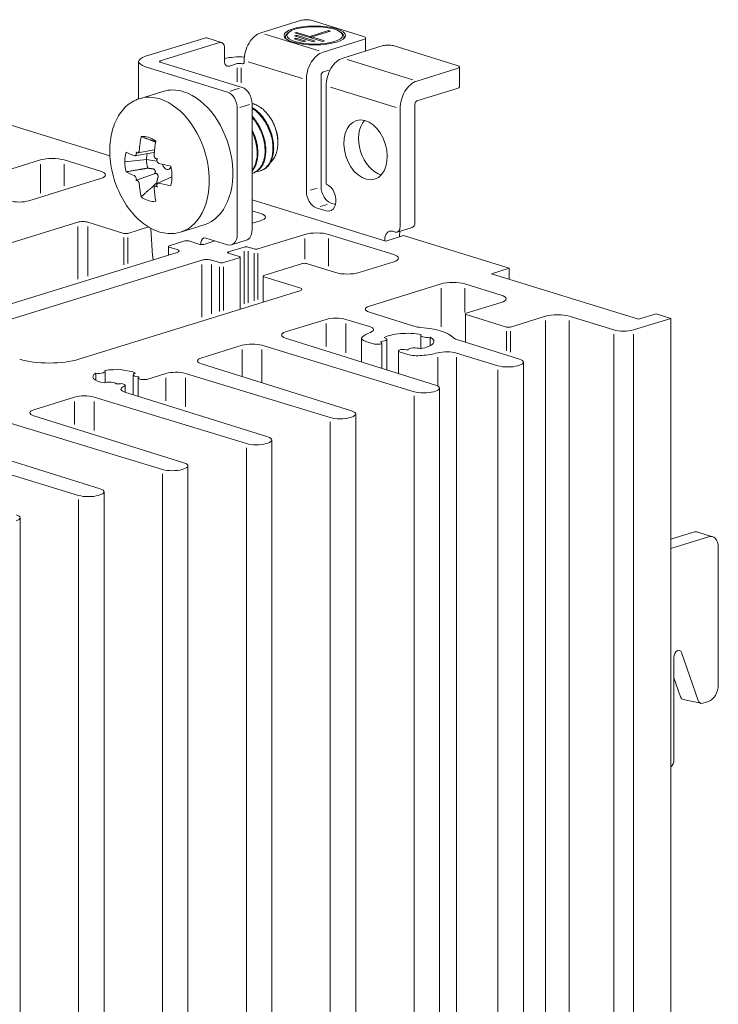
# Model space of a CAD drawing. Header units: millimetres. Extents: x -556 to 0, y 0 to 403.
# Tile 17 of 30: x -431 to -381, y 223 to 293. Entities that reach past the tile are written whole.
import ezdxf

# ---------------------------------------------------------------- set-up
doc = ezdxf.new("R2010")
doc.units = ezdxf.units.MM
doc.header["$LTSCALE"] = 2

# ---------------------------------------------------------------- blocks, each defined once
blk = doc.blocks.new('CGI1005-00')
at = {"color": 0, "linetype": 'Continuous', "lineweight": 0, "extrusion": (-0.707107, -0.218508, 0.672499)}
for p, q in [((-414.06553224, 292.17123289), (-411.16639444, 293.06711574)), ((-410.45928765, 293.06711574), (-406.71162171, 291.90902327)), ((-412.1032835, 292.18631249), (-412.19785766, 292.10124741)), ((-411.66136918, 291.95272488), (-411.51994783, 291.99642648)), ((-410.3178663, 291.53755965), (-411.66136918, 291.95272488)), ((-411.62601384, 292.16030749), (-411.48459249, 292.20400909)), ((-409.64611486, 291.54848505), (-411.62601384, 292.16030749)), ((-411.51994783, 291.90902327), (-411.51994783, 291.99642648)), ((-411.51994783, 291.99642648), (-410.17644494, 291.58126126)), ((-411.48459249, 292.11660589), (-411.48459249, 292.20400909)), ((-411.48459249, 292.20400909), (-410.56535367, 291.91994867)), ((-410.56535367, 291.91994867), (-409.22185079, 292.3351139)), ((-409.08042943, 292.29141229), (-410.42393232, 291.87624707)), ((-409.22185079, 292.3351139), (-409.22185079, 292.24771069)), ((-409.22185079, 292.3351139), (-409.08042943, 292.29141229)), ((-408.32031706, 292.18631249), (-408.2257429, 292.10124741)), ((-418.09604089, 291.79976927), (-422.33868158, 290.48872119)), ((-421.27802141, 290.16095918), (-417.03538072, 291.47200725)), ((-417.94841999, 291.80195229), (-416.88775982, 291.47419027)), ((-411.69672452, 291.74514226), (-411.55530317, 291.78884387)), ((-410.98961774, 291.52663425), (-411.69672452, 291.74514226)), ((-411.55530317, 291.70144066), (-411.55530317, 291.78884387)), ((-411.55530317, 291.78884387), (-410.84819638, 291.57033585)), ((-410.84819638, 291.57033585), (-410.98961774, 291.52663425)), ((-410.56535367, 291.83254547), (-410.56535367, 291.91994867)), ((-410.51298155, 291.81636159), (-410.42393232, 291.87624707)), ((-410.42393232, 291.87624707), (-409.5046935, 291.59218666)), ((-410.17644494, 291.58126126), (-410.3178663, 291.53755965)), ((-409.5046935, 291.59218666), (-409.64611486, 291.54848505)), ((-406.71162171, 291.69051526), (-409.61075952, 290.79463241)), ((-408.19654596, 290.35761639), (-405.29740815, 291.25349924)), ((-406.56517511, 291.79976927), (-406.56517511, 290.8617377)), ((-404.59030137, 291.25349924), (-399.99410729, 289.83319716)), ((-416.68182733, 291.105733), (-416.68182733, 290.15467648)), ((-422.83660005, 287.43552995), (-422.83660005, 290.11725757)), ((-421.27802141, 290.07355597), (-421.27802141, 290.16095918)), ((-421.27802141, 290.07355597), (-415.40903512, 288.25993947)), ((-416.32827394, 289.78840223), (-415.76258851, 289.96320864)), ((-415.40903512, 289.94135784), (-415.4797458, 289.96320864)), ((-415.26761377, 290.08786754), (-415.26761377, 290.18297319)), ((-416.46969529, 287.93217745), (-422.33868158, 289.74579395)), ((-409.75218087, 281.14525999), (-409.75218087, 289.13413473)), ((-409.61075952, 289.36804764), (-409.10148044, 289.52542353)), ((-402.8932451, 288.71880629), (-399.99410729, 289.61468915)), ((-399.84766068, 289.72394315), (-399.84766068, 288.29735838)), ((-410.81284105, 288.80637271), (-410.81284105, 280.81749798)), ((-421.09252952, 287.97531182), (-422.7780951, 287.45444341)), ((-409.39862748, 281.33153847), (-409.39862748, 288.36935669)), ((-399.99410729, 288.18810437), (-402.8932451, 287.29222152)), ((-414.70192834, 278.05533804), (-414.70192834, 287.09037494)), ((-403.03466645, 287.05830861), (-403.03466645, 278.59390562)), ((-415.76258851, 286.76261292), (-415.76258851, 277.72757602)), ((-404.09532662, 286.7305466), (-404.09532662, 278.2661436)), ((-433.75845609, 286.10107559), (-424.88554299, 283.35919465)), ((-413.3628917, 286.03217337), (-413.44806669, 286.15682914)), ((-412.85426716, 284.3862298), (-412.85426716, 284.27954381)), ((-423.09729758, 283.36135182), (-421.7365548, 283.59705603)), ((-421.69048525, 283.78006212), (-422.89738309, 283.57100652)), ((-429.8693688, 283.06381422), (-432.37959787, 282.28811078)), ((-425.55601743, 282.25533458), (-428.17231252, 283.06381422)), ((-423.81319837, 282.94306053), (-422.26464452, 283.10317424)), ((-422.26464452, 283.10317424), (-421.519691, 282.98587981)), ((-421.5270848, 283.1556912), (-421.49455165, 283.16384568)), ((-422.9890144, 281.60813303), (-421.65505056, 282.08743593)), ((-414.68351059, 282.11006447), (-414.61627383, 282.13084177)), ((-414.11782516, 282.28487088), (-414.0505884, 282.30564818)), ((-430.68746098, 280.14521208), (-425.55601743, 281.73091535)), ((-421.44802015, 281.39298793), (-420.442216, 281.8623188)), ((-421.52839829, 281.23997785), (-421.65261195, 281.18201695)), ((-414.70192834, 280.21228466), (-405.12063146, 277.2515011)), ((-408.72652634, 279.8772588), (-409.04507409, 279.97569547)), ((-414.10088758, 279.23992401), (-414.70192834, 279.42565582)), ((-410.10573426, 279.64793345), (-409.39862748, 279.42942543)), ((-427.18236303, 278.60625077), (-443.02155493, 273.7116713)), ((-423.8943165, 277.80869653), (-426.47525625, 278.60625077)), ((-414.70192834, 278.52977297), (-414.10088758, 278.71550478)), ((-422.12583915, 278.26778288), (-423.61147378, 277.80869653)), ((-421.82507683, 276.18940009), (-421.95130083, 278.16889573)), ((-418.14011143, 278.42108619), (-419.82567701, 277.90021778)), ((-404.44888001, 277.89986935), (-404.62565671, 277.95449635)), ((-403.24059894, 278.22544834), (-404.30125911, 277.89768633)), ((-420.6416253, 276.91281368), (-419.51025445, 277.2624265)), ((-419.22741174, 277.2624265), (-418.44959428, 277.02206768)), ((-418.37176428, 277.14871592), (-418.38109066, 277.0082199)), ((-418.16675157, 277.02206768), (-417.36197535, 277.27075721)), ((-418.01955627, 277.47396089), (-416.46969529, 276.99502751)), ((-416.17445349, 276.99066147), (-415.11379331, 277.31842348)), ((-410.91890706, 277.73221872), (-414.27766427, 276.69430567)), ((-404.55494603, 276.29006584), (-409.22185079, 277.73221872)), ((-405.19134214, 277.36845755), (-405.19134214, 277.2733519)), ((-405.12063146, 277.2515011), (-403.84783925, 277.64481552)), ((-404.13068196, 277.55741231), (-404.13068196, 277.69621957)), ((-403.84783925, 277.64481552), (-396.28179669, 275.30677979)), ((-420.70020395, 276.23918784), (-420.70020395, 276.86911207)), ((-420.07593988, 276.65060406), (-420.6416253, 276.82541047)), ((-415.26761377, 276.82541047), (-416.39898462, 276.47579765)), ((-416.39898462, 276.38839445), (-416.39898462, 276.47579765)), ((-414.56050699, 276.69430567), (-414.98477105, 276.82541047)), ((-435.95048712, 271.52659118), (-420.07593988, 276.43209605)), ((-418.30817293, 275.88582602), (-434.18272016, 270.98032115)), ((-417.03538072, 275.71101961), (-417.60106614, 275.88582602)), ((-415.62116716, 276.06063243), (-416.75253801, 275.71101961)), ((-416.39898462, 276.38839445), (-415.62116716, 276.14803563)), ((-415.56258851, 272.36409802), (-415.56258851, 276.10433403)), ((-407.02981977, 275.00086857), (-404.55494603, 275.76564661)), ((-413.8534002, 274.79328596), (-411.09568376, 275.64546721)), ((-410.81284105, 275.64546721), (-408.72687604, 275.00086857)), ((-396.28179669, 275.30677979), (-397.5545889, 274.91346537)), ((-396.28179669, 274.52015094), (-396.28179669, 275.30677979)), ((-413.91197885, 272.87416446), (-413.91197885, 274.74958436)), ((-411.27246045, 273.90832851), (-413.8534002, 274.70588275)), ((-397.5545889, 274.91346537), (-387.01869786, 271.65769598)), ((-427.11165235, 268.79524102), (-411.27246045, 273.6898205)), ((-401.16083348, 274.19238893), (-406.29227703, 272.60668566)), ((-396.84748212, 273.38390928), (-399.46377721, 274.19238893)), ((-399.35771119, 272.08378661), (-396.84748212, 272.85949005)), ((-409.3937081, 271.64829076), (-412.30268467, 270.74936756)), ((-406.2927238, 271.13428806), (-407.98444826, 271.64981089)), ((-406.2971963, 272.17120042), (-403.03966691, 271.15041421)), ((-399.41628983, 270.01498519), (-399.41628983, 272.040085)), ((-396.45857339, 271.10050055), (-399.35771119, 271.9963834)), ((-393.6655016, 271.876204), (-396.17573067, 271.10050055)), ((-388.78646481, 270.89291794), (-391.96844533, 271.876204)), ((-384.68524548, 271.72324839), (-387.37225125, 270.89291794)), ((-387.01869786, 271.65769598), (-385.74590565, 272.05101041)), ((-385.74590565, 272.05101041), (-384.68524548, 271.72324839)), ((-384.68524548, 186.12816192), (-384.68524548, 271.72324839)), ((-412.30760394, 270.31388232), (-401.55459635, 266.94429738)), ((-406.85112431, 268.60402846), (-406.85112431, 270.2883222)), ((-405.04514448, 268.03810284), (-405.04514448, 270.22654544)), ((-402.61542764, 269.55403913), (-402.61542764, 270.51052892)), ((-401.9384138, 269.75914782), (-401.9384138, 270.36602717)), ((-400.03772374, 270.20971902), (-395.54418871, 268.80161549)), ((-415.40411574, 269.79097265), (-418.31309231, 268.89204946)), ((-403.09064999, 266.46963071), (-413.9948559, 269.79249279)), ((-406.00451493, 269.89870649), (-406.55823109, 270.06981419)), ((-405.46463422, 270.05112188), (-405.46463422, 270.07405311)), ((-405.40146685, 268.14976076), (-405.40146685, 269.9120303)), ((-404.21248391, 267.77717859), (-404.21248391, 269.39613806)), ((-403.54161046, 269.13762715), (-404.09532662, 269.30873485)), ((-397.08024235, 268.32694881), (-400.05915368, 269.23471885)), ((-418.31801158, 268.45656422), (-407.56500399, 265.08697928)), ((-395.54910798, 268.36613025), (-395.67098252, 268.32846895)), ((-395.25621476, 182.9895518), (-395.25621476, 268.58463826)), ((-425.90184606, 267.29091484), (-425.90184606, 267.78672507)), ((-425.23279413, 267.12351667), (-425.23279413, 267.93213437)), ((-423.22133543, 266.25232803), (-423.22133543, 267.68278302)), ((-422.86622431, 266.14104966), (-422.86622431, 267.40685381)), ((-422.74526798, 267.36947624), (-422.86622431, 267.40685381)), ((-420.88049083, 267.77091766), (-422.17958255, 267.36947624)), ((-409.10105763, 264.6123126), (-419.471231, 267.7724378)), ((-424.0329505, 267.04631559), (-423.91199417, 267.00893802)), ((-423.79483688, 266.43204164), (-423.79483688, 266.92153482)), ((-401.2666224, 181.13223369), (-401.2666224, 266.72732016)), ((-427.42493102, 266.07633644), (-430.33390759, 265.17741325)), ((-415.11146527, 262.7549945), (-426.01567118, 266.07785658)), ((-423.80846674, 266.43631272), (-413.57541164, 263.22966118)), ((-401.55951562, 266.50881215), (-401.68139016, 266.47115084)), ((-430.33882686, 264.74192801), (-419.58581928, 261.37234307)), ((-407.56992326, 264.65149404), (-407.6917978, 264.61383274)), ((-407.27703004, 179.27491559), (-407.27703004, 264.87000205)), ((-421.12187291, 260.89767639), (-432.02607882, 264.22053848)), ((-427.13228055, 259.04035829), (-438.03648646, 262.36322037)), ((-436.3492345, 262.88460991), (-425.59622692, 259.51502497)), ((-413.5803309, 262.79417594), (-413.70220544, 262.75651463)), ((-413.28743768, 177.41759748), (-413.28743768, 263.01268395)), ((-419.59073854, 260.93685783), (-419.71261308, 260.89919653)), ((-419.29784532, 175.56027938), (-419.29784532, 261.15536585)), ((-425.60114618, 259.07953973), (-425.72302072, 259.04187843)), ((-425.30825296, 173.70296128), (-425.30825296, 259.29804774)), ((-431.3186606, 171.84564317), (-431.3186606, 257.44072964)), ((-384.68524548, 255.9037255), (-383.05889988, 256.40629393)), ((-381.99823971, 256.07853191), (-384.68524548, 255.24820146)), ((-382.76365808, 256.41065997), (-381.7029979, 256.08289795)), ((-381.29113293, 255.3459834), (-381.29113293, 245.45499563)), ((-383.93380951, 247.78148443), (-382.73590141, 244.35026056)), ((-384.47311345, 247.43878239), (-384.47311345, 240.0968496)), ((-383.99968958, 244.61525257), (-384.47311345, 245.97130258)), ((-383.79892469, 244.41741253), (-382.53513653, 244.15242052)), ((-381.99823971, 244.2854311), (-382.40356728, 244.160178))]:
    blk.add_line(p, q, dxfattribs=at)
at = {"color": 31, "linetype": 'Continuous', "lineweight": 0, "extrusion": (-0.707107, -0.218508, 0.672499)}
for p, q in [((-409.89738629, 290.88320495), (-413.77890547, 292.08266035)), ((-414.980987, 290.09440065), (-411.09946781, 288.89494526)), ((-403.17987187, 288.80737884), (-407.88125651, 290.26018659)), ((-415.76258851, 289.66320864), (-415.76258851, 288.66919348)), ((-415.4797458, 289.66320864), (-415.4797458, 288.58179027)), ((-415.59960536, 288.19925188), (-416.27912505, 287.99286504)), ((-409.08333804, 288.27192689), (-404.38195339, 286.81911914)), ((-415.57201827, 286.82330051), (-414.89249858, 287.02968735)), ((-429.8693688, 280.69801647), (-429.8693688, 282.76381422)), ((-428.17231252, 281.2224357), (-428.17231252, 282.76381422)), ((-410.03803623, 281.05422861), (-410.52698568, 280.90852936)), ((-409.8198789, 279.73896483), (-409.33092945, 279.88466408)), ((-427.18236303, 274.53609053), (-427.18236303, 278.30625077)), ((-426.47525625, 274.75459854), (-426.47525625, 278.30625077)), ((-423.8943165, 275.55215278), (-423.8943165, 277.50869653)), ((-423.61147378, 275.63955599), (-423.61147378, 277.50869653)), ((-410.91890706, 275.96259566), (-410.91890706, 277.43221872)), ((-409.22185079, 275.45382418), (-409.22185079, 277.43221872)), ((-415.26761377, 272.75525023), (-415.26761377, 276.52541047)), ((-414.98477105, 272.84265343), (-414.98477105, 276.52541047)), ((-414.56050699, 272.97375824), (-414.56050699, 276.39430567)), ((-414.27766427, 273.06116145), (-414.27766427, 276.39430567)), ((-418.30817293, 271.81566578), (-418.30817293, 275.58582602)), ((-417.60106614, 272.03417379), (-417.60106614, 275.58582602)), ((-417.03538072, 272.2089802), (-417.03538072, 275.41101961)), ((-416.75253801, 272.2963834), (-416.75253801, 275.41101961)), ((-401.16083348, 271.10551474), (-401.16083348, 273.89238893)), ((-399.46377721, 272.13637523), (-399.46377721, 273.89238893)), ((-393.6655016, 186.58111753), (-393.6655016, 271.576204)), ((-391.96844533, 186.58111753), (-391.96844533, 271.576204)), ((-409.3937081, 269.70077783), (-409.3937081, 271.34829076)), ((-407.98444826, 269.25916922), (-407.98444826, 271.34981089)), ((-396.45857339, 269.38814898), (-396.45857339, 270.80050055)), ((-396.17573067, 269.2995168), (-396.17573067, 270.80050055)), ((-388.78646481, 185.59783147), (-388.78646481, 270.59291794)), ((-387.37225125, 185.59783147), (-387.37225125, 270.59291794)), ((-415.40411574, 267.54345973), (-415.40411574, 269.49097265)), ((-413.9948559, 267.10185112), (-413.9948559, 269.49249279)), ((-401.39850896, 266.88070564), (-401.39850896, 268.95284907)), ((-400.05915368, 183.93963239), (-400.05915368, 268.93471885)), ((-397.08024235, 183.03186234), (-397.08024235, 268.02694881)), ((-420.88049083, 265.81879607), (-420.88049083, 267.47091766)), ((-419.471231, 265.37718746), (-419.471231, 267.4724378)), ((-403.09064999, 181.17454424), (-403.09064999, 266.16963071)), ((-427.42493102, 264.12882352), (-427.42493102, 265.77633644)), ((-426.01567118, 263.68721491), (-426.01567118, 265.77785658)), ((-409.10105763, 179.31722614), (-409.10105763, 264.3123126)), ((-415.11146527, 177.15990803), (-415.11146527, 262.4549945)), ((-421.12187291, 175.60258993), (-421.12187291, 260.59767639)), ((-427.13228055, 173.74527182), (-427.13228055, 258.74035829))]:
    blk.add_line(p, q, dxfattribs=at)
at = {"color": 0, "linetype": 'Continuous', "lineweight": 0}
for centre, major_axis, ratio in [((-410.21180028, 291.98550108), (2.2, 0), 0.3090169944), ((-410.21180028, 291.98550108), (2, 0), 0.3090169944), ((-406.57020036, 283.78620423), (-0.64953198, 2.10192964), 0.672498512)]:
    blk.add_ellipse(centre, major_axis=major_axis, ratio=ratio, dxfattribs=at)
for centre, major_axis, ratio, start_param, end_param in [((-410.81284105, 292.95786173), (0.5, 0), 0.3090169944, 0.7853981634, 2.3561944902), ((-414.06553224, 290.55443681), (-0.50191108, -1.62421836), 0.672498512, 3.5723234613, 5.1431197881), ((-410.21180028, 291.89039543), (2.1, 0), 0.3090169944, 2.8106658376, 3.4039704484), ((-410.21180028, 291.89039543), (2.1, 0), 0.3090169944, 6.0208075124, 6.6141121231), ((-418.09604089, 291.32424101), (0.1476209, 0.47771128), 0.672498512, 0, 0.4307308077), ((-417.03538072, 290.99647899), (0.1476209, 0.47771128), 0.672498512, 5.1431197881, 6.7139161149), ((-407.06517511, 291.79976927), (0.5, 0), 0.3090169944, 5.4977871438, 7.0685834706), ((-404.94385476, 291.14424523), (0.5, 0), 0.3090169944, 0.7853981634, 2.3561944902), ((-409.61075952, 289.17783633), (0.50191108, 1.62421836), 0.672498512, 0.4307308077, 2.0015271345), ((-421.13660005, 290.11725757), (-1.7, 0), 0.3090169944, 5.4977871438, 7.0685834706), ((-421.13660005, 290.11725757), (-0.2, 0), 0.3090169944, 5.4977871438, 7.0685834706), ((-415.62116716, 289.91950704), (1.7, 0), 0.3090169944, 1.352928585, 2.2445422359), ((-416.32827394, 290.26393049), (-0.1476209, -0.47771128), 0.672498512, 5.1431197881, 6.7139161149), ((-415.62116716, 289.91950704), (-0.2, 0), 0.3090169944, 3.926990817, 5.4977871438), ((-415.40903512, 290.13156914), (0.05904836, -0.19108451), 0.672498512, 5.8524544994, 7.4232508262), ((-408.19654596, 288.74082031), (-0.50191108, -1.62421836), 0.672498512, 3.5723234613, 5.1431197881), ((-409.61075952, 289.17783633), (-0.05904836, -0.19108451), 0.672498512, 3.5723234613, 5.1431197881), ((-400.34766068, 289.72394315), (0.5, 0), 0.3090169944, 5.4977871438, 7.0685834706), ((-402.8932451, 287.10201022), (0.50191108, 1.62421836), 0.672498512, 0.4307308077, 2.0015271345), ((-419.61632047, 283.19819901), (-1.47620904, 4.77711282), 0.672498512, 5.8524544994, 6.2831853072), ((-419.61632047, 283.19819901), (-1.47620904, 4.77711282), 0.672498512, 3.1415926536, 5.8524544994), ((-416.46969529, 286.98112093), (0.29524181, -0.95542256), 0.672498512, 1.1400655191, 2.7108618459), ((-415.40903512, 287.30888295), (-0.29524181, 0.95542256), 0.672498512, 4.2816581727, 5.8524544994), ((-400.34766068, 288.29735838), (0.5, 0), 0.3090169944, 5.4977871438, 6.2831853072), ((-421.30188605, 282.6773306), (-1.47620904, 4.77711282), 0.672498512, 5.8524544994, 6.2831853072), ((-421.30188605, 282.6773306), (-1.47620904, 4.77711282), 0.672498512, 3.1415926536, 5.8524544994), ((-402.8932451, 287.10201022), (-0.05904836, -0.19108451), 0.672498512, 3.5723234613, 5.1431197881), ((-414.31301961, 284.8370091), (0.60908016, -1.97102481), 0.672498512, 1.1400655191, 2.0015271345), ((-405.50954019, 284.11396624), (-0.64953198, 2.10192964), 0.672498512, 0.3845882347, 2.7570044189), ((-415.26766297, 284.54685169), (-3.3412603, -9.42527743), 0.7212091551, 4.9429152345, 5.0467848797), ((-422.12758215, 282.42217647), (-0.70380372, 2.27755668), 0.672498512, 5.5380359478, 6.1668730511), ((-415.25189447, 284.54197895), (-2.60495471, -9.65474422), 0.6201038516, 4.8909226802, 4.9947923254), ((-422.12758215, 282.42217647), (-0.70380372, 2.27755668), 0.672498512, 0.8256469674, 1.140065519), ((-415.25975707, 284.55504204), (9.98422492, -0.56136237), 0.2603063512, 3.7142039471, 3.8180735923), ((-415.39283323, 284.80877256), (8.93697335, 4.47577862), 0.3259074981, 2.3731221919, 2.3766076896), ((-421.09423579, 282.74149806), (0.48868657, -1.58142298), 0.672498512, 4.009484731, 4.2816581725), ((-429.02084066, 282.80160461), (-1.2, 0), 0.3090169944, 3.926990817, 5.4977871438), ((-422.12758215, 282.42217647), (-0.70380372, 2.27755668), 0.672498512, 1.1400655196, 1.4544840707), ((-415.39283323, 284.80877256), (8.93697335, 4.47577862), 0.3259074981, 2.4137183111, 2.4172038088), ((-421.09423579, 282.74149806), (-0.48868657, 1.58142298), 0.672498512, 1.1400655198, 1.5285039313), ((-415.0816367, 284.71260754), (6.85311007, -7.27577963), 0.6199390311, 4.3566278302, 4.3601133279), ((-415.0816367, 284.71260754), (6.85311007, -7.27577963), 0.6199390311, 4.3972239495, 4.4007094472), ((-415.25980037, 284.55505542), (9.98642751, -0.5207117), 0.256622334, 4.0666579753, 4.1705276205), ((-426.40454557, 281.99312496), (1.2, 0), 0.3090169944, 5.4977871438, 7.0685834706), ((-415.25975707, 284.53383347), (9.98315858, 0.58001695), 0.3560348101, 3.6788867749, 3.7827564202), ((-420.818402, 282.82673539), (0.13422898, -0.43437409), 0.672498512, 4.6605334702, 7.0794348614), ((-422.12758215, 282.42217647), (-0.70380372, 2.27755668), 0.672498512, 4.2816581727, 4.5960767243), ((-415.39283323, 284.39021415), (7.57844552, -6.51684359), 0.7605295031, 4.2833657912, 4.2868512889), ((-415.39283323, 284.39021415), (7.57844552, -6.51684359), 0.7605295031, 4.3239619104, 4.3274474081), ((-421.09423579, 282.74149806), (-0.48868657, 1.58142298), 0.672498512, 2.3224234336, 2.3776617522), ((-415.0816367, 284.29404914), (-8.13332608, -5.80956916), 0.1853170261, 5.4745632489, 5.4780487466), ((-415.25980037, 284.53384685), (9.98543662, 0.53937965), 0.3597188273, 4.0338496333, 4.1377192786), ((-422.12758215, 282.42217647), (-0.70380372, 2.27755668), 0.672498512, 3.967239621, 4.2816581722), ((-415.26766297, 284.54690994), (-3.40782188, -9.40141612), 0.7195163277, 5.3015151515, 5.4053847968), ((-415.25189447, 284.5420372), (-2.54289157, -9.6712759), 0.621796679, 5.2404407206, 5.3443103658), ((-415.0816367, 284.29404914), (-8.13332608, -5.80956916), 0.1853170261, 5.5151593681, 5.5186448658), ((-410.10573426, 280.59898996), (0.29524181, -0.95542256), 0.672498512, 4.2816581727, 5.8524544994), ((-409.04507409, 280.92675198), (-0.29524181, 0.95542256), 0.672498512, 1.1400655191, 2.7108618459), ((-409.39862748, 280.38048195), (0.29524181, -0.95542256), 0.672498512, 5.8524544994, 8.994047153), ((-431.39456776, 280.3637201), (1, 0), 0.3090169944, 3.933972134, 5.4977871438), ((-422.12758215, 282.42217647), (-0.70380372, 2.27755668), 0.672498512, 2.3964432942, 3.0252803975), ((-426.82880964, 278.49699677), (-0.5, 0), 0.3090169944, 3.926990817, 5.4977871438), ((-414.94941572, 278.97771439), (1.2, 0), 0.3090169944, 5.4977871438, 7.0685834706), ((-403.38821984, 278.70315963), (0.1476209, -0.47771128), 0.672498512, 0, 1.1400655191), ((-415.40903512, 278.27384605), (0.29524181, -0.95542256), 0.672498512, 0, 1.1400655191), ((-410.07037893, 277.47000911), (-1.2, 0), 0.3090169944, 3.926990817, 5.4977871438), ((-404.62565671, 277.19365114), (-0.23619345, 0.76433805), 0.672498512, 5.8524544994, 7.4232508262), ((-404.44888001, 278.37539761), (0.1476209, -0.47771128), 0.672498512, 5.8524544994, 7.4232508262), ((-403.56499654, 277.52141316), (-0.23619345, 0.76433805), 0.672498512, 0.7654159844, 1.1400655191), ((-423.75289514, 277.85239813), (-0.2, 0), 0.3090169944, 0.7853981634, 2.3561944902), ((-419.3688331, 277.21872489), (0.2, 0), 0.3090169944, 0.7853981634, 2.3561944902), ((-418.01955627, 276.99843264), (-0.1476209, 0.47771128), 0.672498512, 5.8524544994, 7.3359843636), ((-416.46969529, 277.94608403), (0.29524181, -0.95542256), 0.672498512, 5.8524544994, 7.4232508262), ((-420.50020395, 276.86911207), (-0.2, 0), 0.3090169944, 5.4977871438, 7.0685834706), ((-420.42949327, 276.54135006), (0.5, 0), 0.3090169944, 5.4977871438, 7.0685834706), ((-418.30817293, 277.06576929), (0.2, 0), 0.3090169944, 3.926990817, 5.4977871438), ((-416.25756326, 276.43209605), (-0.2, 0), 0.3090169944, 5.4977871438, 7.0685834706), ((-415.12619241, 276.78170887), (-0.2, 0), 0.3090169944, 3.926990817, 5.4977871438), ((-414.41908563, 276.73800727), (-0.2, 0), 0.3090169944, 0.7853981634, 2.3561944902), ((-421.12066081, 276.05461361), (-0.29524181, 0.95542256), 0.672498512, 1.2273319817, 1.5185626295), ((-417.95461954, 275.77657201), (-0.5, 0), 0.3090169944, 3.926990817, 5.4977871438), ((-415.76258851, 276.10433403), (0.2, 0), 0.3090169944, 5.4977871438, 7.0685834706), ((-405.40347417, 276.02785623), (1.2, 0), 0.3090169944, 5.4977871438, 7.0685834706), ((-416.89395936, 275.75472121), (-0.2, 0), 0.3090169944, 0.7853981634, 2.3561944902), ((-410.9542624, 275.6017656), (0.2, 0), 0.3090169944, 0.7853981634, 2.3561944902), ((-413.71197885, 274.74958436), (-0.2, 0), 0.3090169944, 5.4977871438, 7.0685834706), ((-407.8783479, 275.26307819), (1.2, 0), 0.3090169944, 3.926990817, 5.4977871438), ((-411.62601384, 273.7990745), (0.5, 0), 0.3090169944, 5.4977871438, 7.0685834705), ((-400.31230534, 273.93017931), (-1.2, 0), 0.3090169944, 3.926990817, 5.4977871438), ((-397.69601025, 273.12169967), (1.2, 0), 0.3090169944, 5.4977871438, 7.0685834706), ((-405.58517025, 272.38817765), (-1, 0), 0.3090169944, 5.4977871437, 7.0616021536), ((-408.68660132, 271.42978274), (-1, 0), 0.3090169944, 3.933972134, 5.4977871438), ((-399.21628983, 272.040085), (-0.2, 0), 0.3090169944, 5.4977871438, 7.0685834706), ((-392.81697346, 271.61399438), (-1.2, 0), 0.3090169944, 3.926990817, 5.4977871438), ((-406.99487685, 270.91425992), (1, 0), 0.3090169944, 5.6062853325, 7.0755647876), ((-402.32764087, 271.36739143), (1, 0), 0.3090169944, 3.9200095, 4.4273267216), ((-403.56499654, 270.06258749), (3.4, 0), 0.3090169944, 0.2710996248, 1.285734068), ((-396.31715203, 271.14420215), (-0.2, 0), 0.3090169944, 0.7853981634, 2.3561944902), ((-388.07935803, 271.11142595), (-1, 0), 0.3090169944, 0.7853981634, 2.3561944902), ((-411.59557789, 270.53085955), (-1, 0), 0.3090169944, 5.4977871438, 7.0616021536), ((-405.85112431, 270.2883222), (-1, 0), 0.3090169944, 5.9739062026, 7.0685834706), ((-403.56499654, 270.06258749), (-3.4, 0), 0.3090169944, 5.6062853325, 5.9739062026), ((-405.54514448, 270.22654544), (0.5, 0), 0.3090169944, 4.8741135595, 7.1686582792), ((-403.56499654, 270.06258749), (-1.9, 0), 0.3090169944, 4.1692607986, 5.7791159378), ((-402.11542764, 270.51052892), (-0.5, 0), 0.3090169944, 5.9213111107, 8.2158558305), ((-403.56499654, 270.06258749), (1.9, 0), 0.3090169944, 5.2164583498, 6.826313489), ((-399.3256977, 270.42669625), (-1, 0), 0.3090169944, 0.2710996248, 0.7784168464), ((-414.69700896, 269.57246464), (-1, 0), 0.3090169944, 3.933972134, 5.4977871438), ((-405.72167222, 269.98610969), (-0.4, 0), 0.3090169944, 0.7853981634, 2.4989477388), ((-403.56499654, 270.06258749), (-1.9, 0), 0.3090169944, 6.263655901, 6.5425101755), ((-403.81248391, 269.39613806), (-0.4, 0), 0.3090169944, 5.3550338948, 7.0685834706), ((-403.56499654, 270.06258749), (1.9, 0), 0.3090169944, 4.4530641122, 4.7319183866), ((-403.0344175, 269.45068813), (0.5, 0), 0.3090169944, 0.6853233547, 2.9798680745), ((-429.2329727, 269.45076506), (3, 0), 0.3090169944, 3.926990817, 5.4977871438), ((-417.60598553, 268.67354144), (-1, 0), 0.3090169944, 5.4977871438, 7.0616021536), ((-402.83450368, 269.35613516), (-1, 0), 0.3090169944, 0.7853981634, 1.8800754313), ((-403.56499654, 270.06258749), (-3.4, 0), 0.3090169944, 1.8800754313, 2.2616589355), ((-400.76130673, 269.01469071), (-1, 0), 0.3090169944, 3.933972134, 5.4032515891), ((-396.25621476, 268.58463826), (1, 0), 0.3090169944, 5.4977871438, 7.0616021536), ((-425.73279413, 267.93213437), (0.5, 0), 0.3090169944, 4.3674876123, 6.6280866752), ((-424.46000192, 267.53881995), (-1.65, 0), 0.3090169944, 3.6810489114, 5.2201302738), ((-396.3780893, 268.54697696), (-1, 0), 0.3090169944, 0.7923794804, 2.3561944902), ((-424.46000192, 267.53881995), (-1.65, 0), 0.3090169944, 5.7754440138, 7.3145253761), ((-422.72133543, 267.68278302), (-0.5, 0), 0.3090169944, 5.4146851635, 7.6752842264), ((-424.46000192, 267.53881995), (1.65, 0), 0.3090169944, 6.0213859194, 6.2673278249), ((-422.46242527, 267.45687945), (-0.4, 0), 0.3090169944, 0.7853981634, 2.3561944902), ((-420.17338405, 267.55240965), (-1, 0), 0.3090169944, 3.933972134, 5.4977871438), ((-424.9258762, 267.00154246), (0.5, 0), 0.3090169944, 0.1786974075, 2.4392964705), ((-424.46000192, 267.53881995), (1.65, 0), 0.3090169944, 4.7282464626, 4.9741883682), ((-423.09644069, 266.65328994), (-1, 0), 0.3090169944, 5.6143892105, 7.0616021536), ((-424.19483688, 266.92153482), (0.4, 0), 0.3090169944, 5.6143892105, 7.0685834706), ((-402.2666224, 266.72732016), (1, 0), 0.3090169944, 5.4977871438, 7.0616021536), ((-426.71782424, 265.85782843), (-1, 0), 0.3090169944, 3.933972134, 5.4977871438), ((-402.38849694, 266.68965885), (-1, 0), 0.3090169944, 0.7923794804, 2.3561944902), ((-429.62680081, 264.95890524), (-1, 0), 0.3090169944, 5.4977871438, 7.0616021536), ((-408.39890458, 264.83234075), (-1, 0), 0.3090169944, 0.7923794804, 2.3561944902), ((-408.27703004, 264.87000205), (1, 0), 0.3090169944, 5.4977871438, 7.0616021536), ((-414.28743768, 263.01268395), (1, 0), 0.3090169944, 5.4977871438, 7.0616021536), ((-414.40931222, 262.97502265), (-1, 0), 0.3090169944, 0.7923794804, 2.3561944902), ((-420.29784532, 261.15536585), (1, 0), 0.3090169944, 5.4977871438, 7.0616021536), ((-420.41971986, 261.11770454), (-1, 0), 0.3090169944, 0.7923794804, 2.3561944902), ((-426.30825296, 259.29804774), (1, 0), 0.3090169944, 5.4977871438, 7.0616021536), ((-426.4301275, 259.26038644), (-1, 0), 0.3090169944, 0.7923794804, 2.3561944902), ((-432.3186606, 257.44072964), (1, 0), 0.3090169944, 5.4977871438, 7.0616021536), ((-383.05889988, 255.45523741), (0.29524181, 0.95542256), 0.672498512, 0, 0.4307308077), ((-381.99823971, 255.12747539), (0.29524181, 0.95542256), 0.672498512, 5.1431197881, 6.7139161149), ((-384.19027073, 247.52618559), (0.0969924, 0.42211466), 0.6294319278, 5.497750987, 8.2040051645), ((-381.99823971, 245.23648762), (-0.29524181, -0.95542256), 0.672498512, 0.4307308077, 2.0015271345), ((-383.66735544, 244.90069827), (-0.15637673, -0.47663961), 0.6802601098, 5.556224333, 6.3584024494), ((-382.40356728, 244.63570626), (0.15637673, 0.47663961), 0.6802601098, 2.4146316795, 3.5909710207), ((-384.82666684, 239.9875956), (-0.1476209, -0.47771128), 0.672498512, 0.8422476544, 2.0015271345)]:
    blk.add_ellipse(centre, major_axis=major_axis, ratio=ratio, start_param=start_param, end_param=end_param, dxfattribs=at)
for points, knots in [([(-422.7780951, 287.45444341), (-423.12110443, 287.3484477), (-423.43933923, 287.16367663), (-423.99848297, 286.65494304), (-424.23757607, 286.32831317), (-424.61533502, 285.56142626), (-424.75096189, 285.11801736), (-424.90181528, 284.1625187), (-424.91590852, 283.64989848), (-424.82131461, 282.60971868), (-424.71261034, 282.08231895), (-424.38375448, 281.06545648), (-424.16371609, 280.57614513), (-423.63340547, 279.68400826), (-423.32317873, 279.28135398), (-422.64173055, 278.60429658), (-422.27057982, 278.32984308), (-421.50538785, 277.94212028), (-421.11142636, 277.82722655), (-420.41607452, 277.77799429), (-420.11246756, 277.81159463), (-419.82567701, 277.90021778)], [2.0015271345, 2.0015271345, 2.0015271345, 2.0015271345, 2.3070363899, 2.3070363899, 2.6197560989, 2.6197560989, 2.9418240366, 2.9418240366, 3.2667850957, 3.2667850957, 3.5917686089, 3.5917686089, 3.9165885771, 3.9165885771, 4.2416049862, 4.2416049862, 4.5664572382, 4.5664572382, 4.887683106, 4.887683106, 5.1431197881, 5.1431197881, 5.1431197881, 5.1431197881]), ([(-413.36786792, 282.91543879), (-413.34955066, 282.9311137), (-413.33177043, 282.94737199), (-413.24463308, 283.03231894), (-413.17906272, 283.11397985), (-413.06357534, 283.30136503), (-413.01365154, 283.40708064), (-412.93354145, 283.63613343), (-412.90329418, 283.75964466), (-412.86365311, 284.01563401), (-412.85426716, 284.14811697), (-412.85426716, 284.41673185), (-412.86449295, 284.56241017), (-412.90751113, 284.86054652), (-412.94029378, 285.01300338), (-413.02694663, 285.31406937), (-413.08088733, 285.46292355), (-413.20552024, 285.74716022), (-413.27622064, 285.88253849), (-413.42923046, 286.1350822), (-413.51703052, 286.2601379), (-413.70799688, 286.49200187), (-413.81115691, 286.59882016), (-414.02584638, 286.78570931), (-414.13756358, 286.86594355), (-414.36155039, 286.99522124), (-414.47382163, 287.04425048), (-414.58199219, 287.07767702)], [1.550411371, 1.550411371, 1.550411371, 1.550411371, 1.6553971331, 1.6553971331, 2.0818955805, 2.0818955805, 2.5083940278, 2.5083940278, 2.9348924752, 2.9348924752, 3.3613909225, 3.3613909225, 3.8065852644, 3.8065852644, 4.2517796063, 4.2517796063, 4.6969739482, 4.6969739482, 5.14216829, 5.14216829, 5.6010971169, 5.6010971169, 6.0600259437, 6.0600259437, 6.5189547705, 6.5189547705, 6.9778835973, 6.9778835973, 6.9778835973, 6.9778835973]), ([(-414.3796289, 282.23831617), (-414.31084292, 282.24219119), (-414.24320207, 282.25216035), (-414.07220648, 282.29422749), (-413.97202772, 282.33614733), (-413.78868755, 282.44782214), (-413.70553293, 282.51758885), (-413.56011414, 282.67628624), (-413.49293487, 282.77071322), (-413.37740459, 282.98570314), (-413.32904584, 283.10625583), (-413.2553377, 283.36593355), (-413.22993055, 283.5052642), (-413.20289283, 283.79267134), (-413.20127249, 283.9407529), (-413.21886476, 284.23344314), (-413.23869412, 284.388083), (-413.30200638, 284.70292358), (-413.3454799, 284.86312372), (-413.45391109, 285.17799076), (-413.518954, 285.33290682), (-413.66541748, 285.62738004), (-413.74684468, 285.76693294), (-413.91746424, 286.02169044), (-414.01243749, 286.14565864), (-414.21666299, 286.37553259), (-414.32590894, 286.48144762), (-414.52487902, 286.64517321), (-414.61325089, 286.70852562), (-414.70193047, 286.76328899)], [0.6479467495, 0.6479467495, 0.6479467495, 0.6479467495, 0.9400370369, 0.9400370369, 1.4100555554, 1.4100555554, 1.8800740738, 1.8800740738, 2.3515966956, 2.3515966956, 2.8231193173, 2.8231193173, 3.2946419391, 3.2946419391, 3.7661645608, 3.7661645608, 4.2380056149, 4.2380056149, 4.709846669, 4.709846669, 5.181687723, 5.181687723, 5.6535287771, 5.6535287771, 6.1235834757, 6.1235834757, 6.5936381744, 6.5936381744, 6.9530576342, 6.9530576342, 6.9530576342, 6.9530576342]), ([(-414.70192881, 286.82625387), (-414.69145347, 286.82029155), (-414.68097953, 286.8142055), (-414.54106661, 286.73122254), (-414.4122626, 286.63557509), (-414.16577456, 286.41269216), (-414.04784931, 286.28523956), (-413.83096987, 286.00881223), (-413.73202336, 285.85982442), (-413.56448972, 285.56470377), (-413.48949606, 285.41047669), (-413.35956522, 285.08909559), (-413.30461618, 284.92194631), (-413.21939464, 284.58648922), (-413.18904736, 284.4178918), (-413.15408664, 284.09090986), (-413.14948487, 283.93252831), (-413.16248883, 283.65223648), (-413.17825219, 283.5196289), (-413.23074293, 283.26550045), (-413.26746331, 283.14397432), (-413.36028692, 282.92079487), (-413.41645788, 282.81898054), (-413.54391824, 282.64079881), (-413.61521518, 282.56443917), (-413.7594556, 282.44453625), (-413.83666309, 282.39471903), (-413.96223781, 282.3362976), (-414.00577468, 282.31953065), (-414.05060001, 282.30567874)], [0.4891661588, 0.4891661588, 0.4891661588, 0.4891661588, 0.5322131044, 0.5322131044, 1.0644262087, 1.0644262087, 1.5966393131, 1.5966393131, 2.1288524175, 2.1288524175, 2.6263284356, 2.6263284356, 3.1238044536, 3.1238044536, 3.6212804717, 3.6212804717, 4.1187564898, 4.1187564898, 4.5648527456, 4.5648527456, 5.0109490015, 5.0109490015, 5.4570452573, 5.4570452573, 5.9031415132, 5.9031415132, 6.3120494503, 6.3120494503, 6.5169408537, 6.5169408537, 6.5169408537, 6.5169408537]), ([(-414.70194353, 286.20020033), (-414.63369222, 286.12848271), (-414.5678074, 286.05215061), (-414.3966553, 285.83400582), (-414.29770879, 285.68501801), (-414.13017515, 285.38989736), (-414.05518149, 285.23567028), (-413.92525065, 284.91428918), (-413.87030161, 284.7471399), (-413.78508006, 284.41168281), (-413.75473278, 284.24308539), (-413.71977206, 283.91610345), (-413.71517029, 283.7577219), (-413.72817426, 283.47743007), (-413.74393761, 283.34482249), (-413.79642836, 283.09069404), (-413.83314873, 282.96916791), (-413.92597234, 282.74598846), (-413.98214331, 282.64417413), (-414.10960367, 282.4659924), (-414.1809006, 282.38963276), (-414.32514103, 282.26972984), (-414.40234851, 282.21991262), (-414.52792324, 282.16149119), (-414.5714601, 282.14472424), (-414.61628543, 282.13087233)], [1.288852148, 1.288852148, 1.288852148, 1.288852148, 1.5966393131, 1.5966393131, 2.1288524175, 2.1288524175, 2.6263284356, 2.6263284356, 3.1238044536, 3.1238044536, 3.6212804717, 3.6212804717, 4.1187564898, 4.1187564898, 4.5648527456, 4.5648527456, 5.0109490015, 5.0109490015, 5.4570452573, 5.4570452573, 5.9031415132, 5.9031415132, 6.3120494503, 6.3120494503, 6.5169408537, 6.5169408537, 6.5169408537, 6.5169408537]), ([(-414.70193121, 282.10456409), (-414.61163027, 282.13071394), (-414.52562996, 282.16870094), (-414.35437297, 282.27301573), (-414.27121836, 282.34278244), (-414.12579956, 282.50147983), (-414.0586203, 282.59590681), (-413.94309001, 282.81089673), (-413.89473126, 282.93144942), (-413.82102312, 283.19112714), (-413.79561597, 283.33045779), (-413.76857825, 283.61786493), (-413.76695792, 283.76594649), (-413.78455019, 284.05863673), (-413.80437955, 284.2132766), (-413.8676918, 284.52811717), (-413.91116533, 284.68831731), (-414.01959652, 285.00318435), (-414.08463943, 285.15810041), (-414.2311029, 285.45257363), (-414.31253011, 285.59212653), (-414.48314966, 285.84688403), (-414.57812292, 285.97085223), (-414.68743187, 286.09388917), (-414.6946635, 286.10194433), (-414.70192929, 286.10995325)], [1.0019909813, 1.0019909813, 1.0019909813, 1.0019909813, 1.4100555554, 1.4100555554, 1.8800740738, 1.8800740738, 2.3515966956, 2.3515966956, 2.8231193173, 2.8231193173, 3.2946419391, 3.2946419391, 3.7661645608, 3.7661645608, 4.2380056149, 4.2380056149, 4.709846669, 4.709846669, 5.181687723, 5.181687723, 5.6535287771, 5.6535287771, 6.1235834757, 6.1235834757, 6.1567096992, 6.1567096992, 6.1567096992, 6.1567096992]), ([(-414.70194823, 285.21911872), (-414.64944622, 285.11693107), (-414.60032891, 285.01006357), (-414.49093607, 284.73948277), (-414.43598703, 284.57233349), (-414.35076549, 284.2368764), (-414.32041821, 284.06827898), (-414.28545749, 283.74129704), (-414.28085572, 283.58291549), (-414.29385968, 283.30262366), (-414.30962304, 283.17001608), (-414.36211378, 282.91588763), (-414.39883416, 282.7943615), (-414.49165777, 282.57118205), (-414.54782873, 282.46936772), (-414.6402639, 282.34014905), (-414.67050398, 282.30260407), (-414.70194959, 282.26773963)], [2.286123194, 2.286123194, 2.286123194, 2.286123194, 2.6263284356, 2.6263284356, 3.1238044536, 3.1238044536, 3.6212804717, 3.6212804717, 4.1187564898, 4.1187564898, 4.5648527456, 4.5648527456, 5.0109490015, 5.0109490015, 5.4570452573, 5.4570452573, 5.6579734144, 5.6579734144, 5.6579734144, 5.6579734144]), ([(-414.7019455, 282.32073338), (-414.65298799, 282.38303516), (-414.60740827, 282.45254481), (-414.50877544, 282.63609032), (-414.46041669, 282.75664301), (-414.38670855, 283.01632073), (-414.3613014, 283.15565138), (-414.33426368, 283.44305852), (-414.33264334, 283.59114008), (-414.35023561, 283.88383032), (-414.37006497, 284.03847019), (-414.43337722, 284.35331076), (-414.47685075, 284.5135109), (-414.57988462, 284.81270498), (-414.63748174, 284.95242437), (-414.70193137, 285.08633388)], [2.0180038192, 2.0180038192, 2.0180038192, 2.0180038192, 2.3515966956, 2.3515966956, 2.8231193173, 2.8231193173, 3.2946419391, 3.2946419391, 3.7661645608, 3.7661645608, 4.2380056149, 4.2380056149, 4.709846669, 4.709846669, 5.1347145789, 5.1347145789, 5.1347145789, 5.1347145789]), ([(-423.03553364, 283.40492417), (-423.03552819, 283.40492995), (-423.03552274, 283.40493574), (-423.02420577, 283.4169469), (-423.01393316, 283.43371586), (-422.99903273, 283.4733899), (-422.99440489, 283.49629497), (-422.99275386, 283.51880185), (-422.99110179, 283.54132275), (-422.99220976, 283.56644506), (-423.00063177, 283.61511343), (-423.00794563, 283.63865954), (-423.01692144, 283.65849258), (-423.01692578, 283.65850217), (-423.01693012, 283.65851175)], [-0.13973193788, -0.13973193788, -0.13973193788, -0.13973193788, -0.13969828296, -0.13969828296, -0.06984914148, -0.06984914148, 0, 0, 0, 0.06989261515, 0.06989261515, 0.1397852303, 0.1397852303, 0.13981901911, 0.13981901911, 0.13981901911, 0.13981901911]), ([(-423.01693012, 283.65851175), (-423.01692578, 283.65850217), (-423.01692144, 283.65849259), (-423.00794139, 283.63866393), (-422.99597604, 283.61993667), (-422.96863243, 283.5908707), (-422.95325409, 283.58053222), (-422.93843634, 283.57507372), (-422.92362781, 283.56961861), (-422.90740755, 283.56831176), (-422.87662707, 283.57596223), (-422.86206686, 283.58491957), (-422.85009357, 283.59703665), (-422.8500878, 283.59704249), (-422.85008204, 283.59704833)], [-0.13981901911, -0.13981901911, -0.13981901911, -0.13981901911, -0.1397852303, -0.1397852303, -0.06989261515, -0.06989261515, 0, 0, 0, 0.06984914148, 0.06984914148, 0.13969828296, 0.13969828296, 0.13973193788, 0.13973193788, 0.13973193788, 0.13973193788]), ([(-422.83213247, 283.61518282), (-422.83213038, 283.61518493), (-422.83212829, 283.61518704), (-422.81935044, 283.62807128), (-422.8085851, 283.64538565), (-422.80091006, 283.66417414), (-422.79322979, 283.68297545), (-422.78761929, 283.70575956), (-422.78532888, 283.7297575)], [-0.06989304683, -0.06989304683, -0.06989304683, -0.06989304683, -0.06988160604, -0.06988160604, 0, 0, 0, 0.06992925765, 0.06992925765, 0.06992925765, 0.06992925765]), ([(-423.13674528, 283.36569712), (-423.1215537, 283.35981017), (-423.10600002, 283.35895174), (-423.09216163, 283.36244333), (-423.07833268, 283.36593254), (-423.06437397, 283.37423179), (-423.0524187, 283.38697057), (-423.05241675, 283.38697266), (-423.05241479, 283.38697474)], [-0.06992925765, -0.06992925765, -0.06992925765, -0.06992925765, 0, 0, 0, 0.06988160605, 0.06988160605, 0.06989304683, 0.06989304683, 0.06989304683, 0.06989304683]), ([(-421.72759528, 283.40289984), (-421.72965843, 283.37883167), (-421.72771388, 283.35371293), (-421.72264391, 283.33097158), (-421.7175774, 283.30824573), (-421.70871384, 283.2848657), (-421.69670318, 283.26432139), (-421.69670122, 283.26431802), (-421.69669925, 283.26431466)], [-0.06992925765, -0.06992925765, -0.06992925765, -0.06992925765, 0, 0, 0, 0.06988160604, 0.06988160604, 0.06989304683, 0.06989304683, 0.06989304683, 0.06989304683]), ([(-421.67974419, 283.23539404), (-421.67973872, 283.23538473), (-421.67973324, 283.23537542), (-421.66836692, 283.216046), (-421.65343999, 283.19797663), (-421.61972642, 283.17039641), (-421.60093978, 283.16088553), (-421.58297322, 283.15621258), (-421.56499111, 283.15153558), (-421.54543499, 283.15108117), (-421.50862036, 283.1603299), (-421.49136177, 283.17003277), (-421.47731214, 283.18274363)], [-0.13973193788, -0.13973193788, -0.13973193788, -0.13973193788, -0.13969828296, -0.13969828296, -0.06984914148, -0.06984914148, 0, 0, 0, 0.06990957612, 0.06990957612, 0.13981915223, 0.13981915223, 0.13981915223, 0.13981915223]), ([(-421.47731214, 283.18274363), (-421.47731893, 283.18273749), (-421.47732572, 283.18273134), (-421.49137657, 283.17001393), (-421.50398086, 283.15262287), (-421.52186656, 283.11208402), (-421.52714777, 283.08893608), (-421.5286557, 283.06637064), (-421.53016269, 283.04381924), (-421.52810124, 283.01884707), (-421.5161339, 282.97087043), (-421.506228, 282.94786597), (-421.49430407, 282.92867298), (-421.49429833, 282.92866373), (-421.49429259, 282.92865449)], [-0.13981901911, -0.13981901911, -0.13981901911, -0.13981901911, -0.1397852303, -0.1397852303, -0.06989261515, -0.06989261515, 0, 0, 0, 0.06984914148, 0.06984914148, 0.13969828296, 0.13969828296, 0.13973193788, 0.13973193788, 0.13973193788, 0.13973193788]), ([(-421.47641693, 282.89996462), (-421.47641485, 282.89996129), (-421.47641277, 282.89995795), (-421.46369031, 282.87959334), (-421.44782982, 282.86207945), (-421.43139234, 282.8492374), (-421.41494365, 282.83638658), (-421.39572402, 282.82649947), (-421.37617888, 282.82165218)], [-0.06989304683, -0.06989304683, -0.06989304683, -0.06989304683, -0.06988160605, -0.06988160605, 0, 0, 0, 0.06992925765, 0.06992925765, 0.06992925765, 0.06992925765]), ([(-421.79375624, 282.42559429), (-421.77883976, 282.4234218), (-421.76425924, 282.4191358), (-421.73348702, 282.40548181), (-421.71579192, 282.39376994), (-421.69290842, 282.37095484), (-421.68576797, 282.36229721), (-421.67955199, 282.35310001)], [0.09817299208, 0.09817299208, 0.09817299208, 0.09817299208, 0.15007658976, 0.15007658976, 0.21782125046, 0.21782125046, 0.25295973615, 0.25295973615, 0.25295973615, 0.25295973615]), ([(-421.66061142, 282.32484278), (-421.65581311, 282.31762421), (-421.65158973, 282.31009456), (-421.63909955, 282.2837147), (-421.63294667, 282.26182541), (-421.62858715, 282.21724859), (-421.63035123, 282.19456387), (-421.63979031, 282.1520804), (-421.64881712, 282.12940965), (-421.66859446, 282.09719935), (-421.6773171, 282.08597438), (-421.68666767, 282.07611042)], [0.25797422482, 0.25797422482, 0.25797422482, 0.25797422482, 0.28558620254, 0.28558620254, 0.3535988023, 0.3535988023, 0.42161140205, 0.42161140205, 0.49706211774, 0.49706211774, 0.54326746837, 0.54326746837, 0.54326746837, 0.54326746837]), ([(-421.65504909, 282.08743112), (-421.65304926, 282.08815285), (-421.65103694, 282.08883352), (-421.62856669, 282.09591515), (-421.60705586, 282.09793715), (-421.56938786, 282.09372959), (-421.5504323, 282.08797938), (-421.51600947, 282.06840964), (-421.50055856, 282.05456595), (-421.48379091, 282.03255296), (-421.47924498, 282.02557804), (-421.47515982, 282.01810323)], [0.75903003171, 0.75903003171, 0.75903003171, 0.75903003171, 0.76649389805, 0.76649389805, 0.84194461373, 0.84194461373, 0.90995721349, 0.90995721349, 0.97796981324, 0.97796981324, 1.00558179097, 1.00558179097, 1.00558179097, 1.00558179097]), ([(-423.05241479, 281.85982044), (-423.05241675, 281.85982381), (-423.0524187, 281.85982718), (-423.06437397, 281.88042887), (-423.07833268, 281.89853044), (-423.09216163, 281.91217858), (-423.10600002, 281.92583602), (-423.1215537, 281.93685597), (-423.13674528, 281.94304858)], [-0.06989304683, -0.06989304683, -0.06989304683, -0.06989304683, -0.06988160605, -0.06988160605, 0, 0, 0, 0.06992925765, 0.06992925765, 0.06992925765, 0.06992925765]), ([(-423.01693012, 281.58773016), (-423.01692578, 281.58773554), (-423.01692144, 281.58774093), (-423.00794563, 281.59889007), (-423.00063177, 281.6146463), (-422.99220976, 281.6522607), (-422.99110179, 281.67411905), (-422.99275386, 281.69570799), (-422.99440489, 281.7172835), (-422.99903273, 281.74146262), (-423.01393316, 281.78853288), (-423.02420577, 281.81142403), (-423.03552274, 281.83080458), (-423.03552819, 281.83081391), (-423.03553364, 281.83082325)], [-0.13981901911, -0.13981901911, -0.13981901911, -0.13981901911, -0.1397852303, -0.1397852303, -0.06989261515, -0.06989261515, 0, 0, 0, 0.06984914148, 0.06984914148, 0.13969828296, 0.13969828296, 0.13973193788, 0.13973193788, 0.13973193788, 0.13973193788]), ([(-422.85008204, 281.5240837), (-422.8500878, 281.52409292), (-422.85009357, 281.52410214), (-422.86206686, 281.543244), (-422.87662707, 281.56142668), (-422.90740755, 281.58991328), (-422.92362781, 281.60021722), (-422.93843634, 281.60586606), (-422.95325409, 281.61151841), (-422.96863243, 281.61326347), (-422.99597604, 281.60694566), (-423.00794139, 281.59888306), (-423.01692144, 281.58774093), (-423.01692578, 281.58773554), (-423.01693012, 281.58773016)], [-0.13973193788, -0.13973193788, -0.13973193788, -0.13973193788, -0.13969828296, -0.13969828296, -0.06984914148, -0.06984914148, 0, 0, 0, 0.06989261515, 0.06989261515, 0.1397852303, 0.1397852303, 0.13981901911, 0.13981901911, 0.13981901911, 0.13981901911]), ([(-422.78532888, 281.36180092), (-422.78761929, 281.38452377), (-422.79322979, 281.40850967), (-422.80091006, 281.43044439), (-422.80858496, 281.45236376), (-422.81935006, 281.47515574), (-422.83212785, 281.49546305), (-422.83213016, 281.49546673), (-422.83213247, 281.4954704)], [-0.06992925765, -0.06992925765, -0.06992925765, -0.06992925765, 0, 0, 0, 0.06988033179, 0.06988033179, 0.06989296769, 0.06989296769, 0.06989296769, 0.06989296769]), ([(-421.37617888, 281.39900364), (-421.39572402, 281.40354527), (-421.41494365, 281.40327086), (-421.43139234, 281.39897264), (-421.44782952, 281.39467743), (-421.46368977, 281.38579073), (-421.47641233, 281.37281501), (-421.47641463, 281.37281266), (-421.47641693, 281.37281032)], [-0.06992925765, -0.06992925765, -0.06992925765, -0.06992925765, 0, 0, 0, 0.06988033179, 0.06988033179, 0.06989296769, 0.06989296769, 0.06989296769, 0.06989296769]), ([(-421.45926968, 281.98874996), (-421.45413063, 281.97916581), (-421.44976401, 281.96879057), (-421.43973465, 281.93716736), (-421.43674637, 281.91466861), (-421.43690654, 281.87768985), (-421.43872499, 281.86086721), (-421.44233983, 281.84434664)], [-0.25295973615, -0.25295973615, -0.25295973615, -0.25295973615, -0.21782125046, -0.21782125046, -0.15007658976, -0.15007658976, -0.09817299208, -0.09817299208, -0.09817299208, -0.09817299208]), ([(-421.69669925, 281.14460223), (-421.69670122, 281.14460016), (-421.69670318, 281.14459809), (-421.70871384, 281.13195093), (-421.7175774, 281.11522424), (-421.72264391, 281.09724183), (-421.72771388, 281.07924715), (-421.72965843, 281.05759588), (-421.72759528, 281.03494326)], [-0.06989304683, -0.06989304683, -0.06989304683, -0.06989304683, -0.06988160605, -0.06988160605, 0, 0, 0, 0.06992925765, 0.06992925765, 0.06992925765, 0.06992925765]), ([(-421.47731214, 281.11196204), (-421.47731893, 281.11197086), (-421.47732573, 281.11197969), (-421.49138081, 281.13024007), (-421.50863659, 281.14733249), (-421.54544389, 281.17347403), (-421.56499548, 281.18252291), (-421.58297322, 281.18700492), (-421.60094412, 281.19148522), (-421.61973493, 281.19199805), (-421.65345444, 281.18343514), (-421.66838314, 281.17435939), (-421.67974419, 281.16242941)], [-0.13981901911, -0.13981901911, -0.13981901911, -0.13981901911, -0.1397852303, -0.1397852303, -0.06989261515, -0.06989261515, 0, 0, 0, 0.06986603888, 0.06986603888, 0.13973207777, 0.13973207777, 0.13973207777, 0.13973207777]), ([(-421.49429259, 281.35455357), (-421.49429833, 281.3545477), (-421.49430407, 281.35454182), (-421.506228, 281.3423431), (-421.5161339, 281.32568746), (-421.52810124, 281.28691979), (-421.53016269, 281.26480778), (-421.5286557, 281.24327678), (-421.52714777, 281.22173238), (-421.52186656, 281.19789967), (-421.50398086, 281.15215574), (-421.49137657, 281.13024446), (-421.47732572, 281.11197969), (-421.47731893, 281.11197086), (-421.47731214, 281.11196204)], [-0.13973193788, -0.13973193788, -0.13973193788, -0.13973193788, -0.13969828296, -0.13969828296, -0.06984914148, -0.06984914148, 0, 0, 0, 0.06989261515, 0.06989261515, 0.1397852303, 0.1397852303, 0.13981901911, 0.13981901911, 0.13981901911, 0.13981901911])]:
    blk.add_open_spline(points, degree=3, knots=knots, dxfattribs=at)
for points in [[(-414.58199219, 287.07767702), (-414.62151111, 287.08988904), (-414.66160269, 287.10047031), (-414.70206749, 287.10928448)], [(-421.73656476, 283.59708076), (-421.7270149, 283.59875708), (-421.71762362, 283.60148543), (-421.70887402, 283.60531222)]]:
    blk.add_open_spline(points, degree=3, dxfattribs=at)
for points, weights in [([(-421.61436538, 284.36374458), (-422.03981304, 284.52041711), (-422.64888186, 284.73927185)], [1.00819738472, 1.05367749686, 1.06785659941]), ([(-423.73056333, 282.21637834), (-422.80584255, 282.37430057), (-422.17745098, 282.48001316)], [1.06785659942, 1.05243701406, 1]), ([(-422.17745098, 282.48001316), (-421.95915979, 282.44968435), (-421.79375624, 282.42559429)], [1, 1.11053776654, 1.20760574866]), ([(-421.67955199, 282.35310001), (-421.66999274, 282.33895605), (-421.66061142, 282.32484278)], [1.20611527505, 1.20789691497, 1.20940093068]), ([(-421.53752064, 281.4215594), (-421.98574692, 281.01785091), (-422.64888186, 280.42726203)], [1, 1.05243701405, 1.06785659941]), ([(-421.44233983, 281.84434664), (-421.48242351, 281.66115587), (-421.53752064, 281.4215594)], [1.20760574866, 1.11053776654, 1]), ([(-421.47515982, 282.01810323), (-421.46717278, 282.00348899), (-421.45926968, 281.98874996)], [1.20940093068, 1.20789691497, 1.20611527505])]:
    blk.add_rational_spline(points, weights, degree=2, dxfattribs=at)

msp = doc.modelspace()

# ---------------------------------------------------------------- block references
msp.add_blockref('CGI1005-00', (0, 0))

doc.saveas('drawing.dxf')
